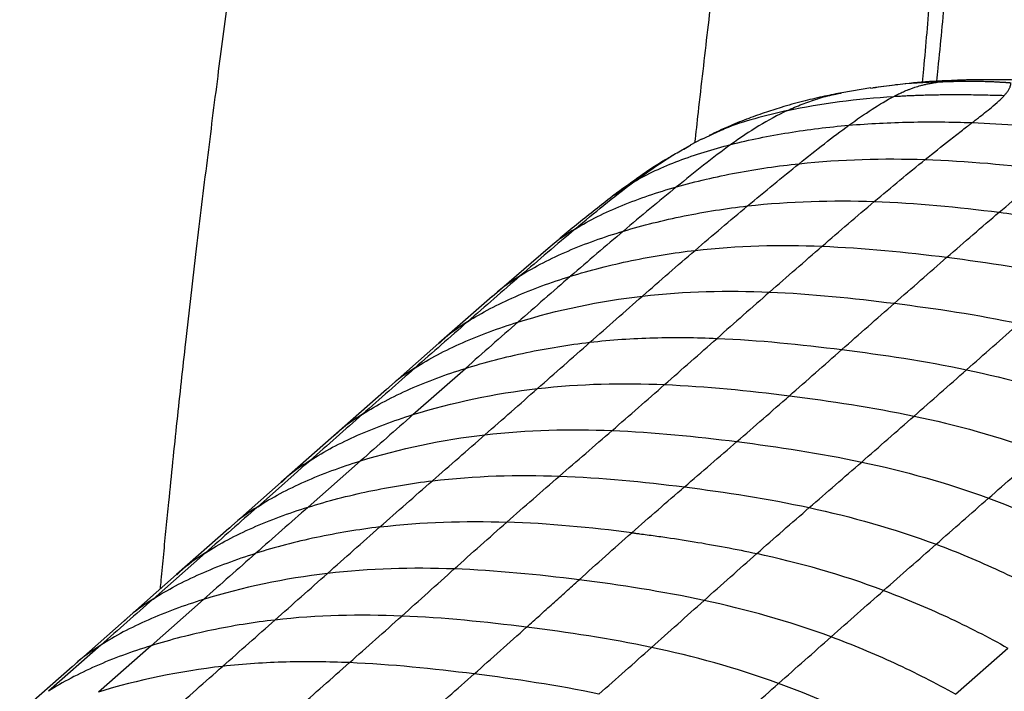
# Paper-space layout '_Dimetric' of a CAD drawing. Header units: millimetres. Extents: x -865 to 1022, y -101 to 905.
# Tile 16 of 18: x 724 to 889, y 441 to 554. Entities that reach past the tile are written whole.
import ezdxf

# ---------------------------------------------------------------- set-up
doc = ezdxf.new("R2010")
doc.units = ezdxf.units.MM

psp = doc.layouts.new('_Dimetric')

# ---------------------------------------------------------------- linework, layer by layer
at = {"color": 7, "linetype": 'Continuous', "lineweight": 25}
for p, q in [((869.81, 542.64), (866.56, 542.25)), ((882.37, 543.55), (881.23, 543.5)), ((861.06, 541.32), (861.26, 541.35)), ((866.56, 542.19), (866.18, 542.14)), ((837.94, 533.64), (836.05, 532.64)), ((839.31, 534.23), (837.95, 533.61)), ((836.03, 532.63), (834.67, 531.83)), ((835.83, 532.48), (836.14, 532.66)), ((826.65, 526.53), (823.43, 524.31)), ((812.35, 515.42), (802.98, 507.36)), ((802.98, 507.37), (794.08, 499.58)), ((794.08, 499.58), (785.33, 491.87)), ((789.76, 487.67), (798.53, 495.4)), ((785.33, 491.87), (776.54, 484.13)), ((776.55, 484.13), (767.78, 476.4)), ((772.25, 472.23), (781, 479.95)), ((767.76, 476.39), (759.01, 468.66)), ((759.03, 468.68), (750.29, 460.97)), ((746.36, 456.89), (755.09, 464.59)), ((750.29, 460.97), (741.56, 453.27)), ((754.77, 456.81), (746.02, 449.09)), ((741.56, 453.27), (732.83, 445.57)), ((737.63, 449.19), (728.89, 441.49)), ((746.02, 449.09), (737.27, 441.37)), ((880.35, 440.99), (889.09, 448.7)), ((732.83, 445.57), (724.09, 437.87))]:
    psp.add_line(p, q, dxfattribs=at)
at = {"color": 7, "linetype": 'Continuous', "lineweight": 25, "flags": 128}
psp.add_lwpolyline([(763.83, 472.3), (767.3, 475.36), (769.94, 477.69), (771.73, 479.27), (772.58, 480.02)], dxfattribs=at)
at = {"color": 7, "linetype": 'Continuous', "lineweight": 25}
for points, knots in [([(747.6, 458.6), (747.64, 459.08), (747.82, 461), (748.14, 464.38), (748.56, 468.72), (749.3, 476.12), (750.36, 486.46), (751.9, 500.57), (753.58, 515.09), (755.39, 529.9), (757.17, 543.93), (758.92, 557.33), (760.67, 570.39), (762.51, 583.52), (764.44, 596.7), (766.48, 610.08), (768.63, 623.61), (770.9, 637.49), (773.29, 651.49), (775.72, 665.25), (778.08, 677.96), (780.31, 689.27), (782.38, 698.99), (784.36, 707.45), (786.25, 714.79), (787.59, 719.12), (788.21, 721.16)], [0, 0, 0, 0, 0.005393, 0.0216922, 0.0379933, 0.0542703, 0.1049787, 0.1543831, 0.2128978, 0.2683605, 0.3209448, 0.3708859, 0.4193431, 0.4681203, 0.5190285, 0.5683425, 0.6197184, 0.6725912, 0.7263127, 0.779452, 0.8301616, 0.8726066, 0.9104774, 0.9439717, 0.9736189, 1, 1, 1, 1]), ([(874.88, 543.14), (874.94, 543.88), (875.37, 548.66), (876.14, 557.61), (877.17, 569.67), (878.18, 581.22), (878.98, 590.05), (879.59, 596.64), (880.05, 601.61), (880.59, 607.32), (881.22, 613.91), (881.94, 621.37), (882.74, 629.53), (883.61, 638.36), (884.51, 647.85), (885.33, 658.17), (886.01, 669.38), (886.01, 677.16), (886.01, 681.2)], [0, 0, 0, 0, 0.016004, 0.104018, 0.194503, 0.278269, 0.354988, 0.386584, 0.421638, 0.46305, 0.510828, 0.564968, 0.625455, 0.688402, 0.757187, 0.831914, 0.912707, 1, 1, 1, 1]), ([(877.25, 543.33), (877.33, 544.06), (877.81, 548.91), (878.67, 557.95), (879.86, 570.68), (881.08, 584.06), (882.36, 598.34), (883.72, 613.54), (884.71, 624.62), (885.28, 631.04), (885.42, 632.56), (885.53, 633.86), (885.65, 635.17), (885.77, 636.48), (885.88, 637.8), (886.17, 641.11), (886.78, 648.4), (887.5, 659.2), (887.95, 670.85), (887.72, 678.1), (887.62, 681.39)], [0, 0, 0, 0, 0.01588, 0.105303, 0.196315, 0.292311, 0.395816, 0.506266, 0.622463, 0.636684, 0.646103, 0.655557, 0.665045, 0.674566, 0.684117, 0.693698, 0.746838, 0.842897, 0.92873, 1, 1, 1, 1]), ([(854.64, 679.87), (854.58, 677.2), (854.45, 671.58), (853.71, 662.82), (852.7, 653.46), (851.45, 643.75), (850.45, 636.55), (849.75, 631.6), (849.37, 628.9), (848.93, 625.82), (848.49, 622.75), (847.54, 616.23), (846.11, 606.4), (844.15, 592.82), (842.28, 579.18), (840.54, 565.39), (838.93, 551.79), (837.7, 541.03), (836.99, 534.74), (836.8, 533.04)], [0, 0, 0, 0, 0.054128, 0.114004, 0.178169, 0.24511, 0.312305, 0.325499, 0.346596, 0.367629, 0.388585, 0.409453, 0.501222, 0.589927, 0.687596, 0.780308, 0.871627, 0.965331, 1, 1, 1, 1]), ([(877.84, 543.24), (875.24, 543.11), (871.32, 542.91), (867.76, 542.37), (866.56, 542.19)], [0, 0, 0, 0, 0.663789, 1, 1, 1, 1]), ([(870.05, 540.8), (870.19, 540.87), (870.45, 541.01), (870.86, 541.21), (871.26, 541.4), (871.67, 541.59), (872.07, 541.76), (872.52, 541.94), (873.02, 542.13), (873.7, 542.37), (874.41, 542.58), (875.17, 542.77), (875.79, 542.91), (876.37, 543.02), (876.9, 543.11), (877.36, 543.18), (877.68, 543.22), (877.84, 543.24)], [0, 0, 0, 0, 0.069311, 0.136715, 0.202295, 0.266143, 0.328354, 0.389032, 0.464655, 0.538808, 0.660898, 0.731502, 0.799072, 0.866217, 0.910786, 0.955344, 1, 1, 1, 1]), ([(880.49, 543.47), (879.45, 543.43), (876.62, 543.32), (873.25, 543.08), (870.87, 542.77), (870.32, 542.71)], [0, 0, 0, 0, 0.308304, 0.841142, 1, 1, 1, 1]), ([(882.47, 543.54), (881.87, 543.53), (880.23, 543.5), (878.77, 543.34), (877.84, 543.24)], [0, 0, 0, 0, 0.367952, 1, 1, 1, 1]), ([(877.84, 543.24), (877.84, 543.24), (877.84, 543.24), (877.85, 543.24), (877.9, 543.24), (878.27, 543.26), (878.91, 543.28), (879.79, 543.31), (880.57, 543.32), (881.07, 543.33), (881.29, 543.34), (881.31, 543.34), (881.33, 543.34), (881.5, 543.34), (882.28, 543.35), (883.1, 543.35), (884.05, 543.34), (884.43, 543.33), (884.85, 543.32), (885.34, 543.31), (885.95, 543.29), (886.72, 543.26), (887.2, 543.24), (887.49, 543.22), (887.56, 543.22), (887.63, 543.21), (887.84, 543.2), (888.17, 543.18), (888.48, 543.16), (888.66, 543.15), (888.73, 543.15), (888.77, 543.14), (888.86, 543.14), (888.99, 543.13), (889.12, 543.12), (889.2, 543.11), (889.29, 543.11), (889.36, 543.1), (889.47, 543.09), (889.55, 543.08), (889.61, 543.08), (889.65, 543.08)], [0, 0, 0, 0, 0.000513, 0.000924, 0.001335, 0.014695, 0.097575, 0.172259, 0.245414, 0.299983, 0.301158, 0.302684, 0.304132, 0.305351, 0.347124, 0.505397, 0.51559, 0.585169, 0.602746, 0.620713, 0.707614, 0.75615, 0.811845, 0.827038, 0.827736, 0.828311, 0.845434, 0.878743, 0.910366, 0.92128, 0.925317, 0.925797, 0.932798, 0.946081, 0.958859, 0.965547, 0.96598, 0.979936, 0.983301, 0.991712, 1, 1, 1, 1]), ([(895.62, 543.29), (893.39, 543.4), (888.99, 543.63), (884.44, 543.57), (882.2, 543.55)], [0, 0, 0, 0, 0.507704, 1, 1, 1, 1]), ([(888.51, 540.97), (888.57, 541.02), (888.67, 541.13), (888.81, 541.29), (888.93, 541.45), (889.04, 541.6), (889.16, 541.77), (889.29, 541.97), (889.39, 542.17), (889.45, 542.31), (889.47, 542.36), (889.48, 542.39), (889.5, 542.46), (889.54, 542.57), (889.57, 542.69), (889.59, 542.78), (889.6, 542.83), (889.6, 542.85), (889.6, 542.86), (889.61, 542.89), (889.61, 542.94), (889.62, 542.97), (889.62, 542.99), (889.62, 543), (889.63, 543.02), (889.63, 543.03), (889.63, 543.04), (889.64, 543.04), (889.64, 543.05), (889.64, 543.06), (889.64, 543.07), (889.65, 543.07), (889.65, 543.08)], [0, 0, 0, 0, 0.069487, 0.136693, 0.201799, 0.264947, 0.326246, 0.421512, 0.529417, 0.603547, 0.606414, 0.610187, 0.636351, 0.712212, 0.776573, 0.824139, 0.860612, 0.861413, 0.862314, 0.877837, 0.914384, 0.938141, 0.938896, 0.945772, 0.960563, 0.970578, 0.971276, 0.974794, 0.985287, 0.986002, 0.993061, 1, 1, 1, 1]), ([(861.09, 541.35), (860.11, 541.15), (858.08, 540.75), (854.77, 539.96), (851.51, 539.06), (848.37, 538.06), (845.39, 536.98), (842.28, 535.72), (840.26, 534.76), (839.21, 534.27)], [0, 0, 0, 0, 0.14258, 0.292495, 0.450497, 0.575383, 0.707149, 0.847797, 1, 1, 1, 1]), ([(852.29, 538.45), (853.09, 538.81), (854.63, 539.5), (857.26, 540.4), (859.38, 541.01), (860.75, 541.26), (861.06, 541.32)], [0, 0, 0, 0, 0.326219, 0.628673, 0.914292, 1, 1, 1, 1]), ([(866.22, 542.21), (865.36, 542.08), (863.65, 541.82), (861.92, 541.5), (861.05, 541.34)], [0, 0, 0, 0, 0.501537, 1, 1, 1, 1]), ([(870.05, 540.8), (870.36, 540.82), (870.96, 540.85), (871.86, 540.9), (872.77, 540.95), (873.68, 540.98), (874.59, 541.02), (875.5, 541.04), (876.41, 541.07), (877.32, 541.08), (878.23, 541.1), (879.35, 541.11), (880.68, 541.11), (882.23, 541.1), (883.78, 541.08), (885.35, 541.05), (886.92, 541.01), (887.98, 540.98), (888.51, 540.97)], [0, 0, 0, 0, 0.0520682, 0.1038119, 0.1552493, 0.2063985, 0.2572774, 0.307904, 0.358296, 0.4084712, 0.4584473, 0.5082417, 0.5908845, 0.6731495, 0.7551159, 0.8368617, 0.9184643, 1, 1, 1, 1]), ([(883.13, 536.42), (883.31, 536.55), (883.66, 536.82), (884.36, 537.36), (885.27, 538.07), (886.44, 539.01), (887.32, 539.76), (887.87, 540.28), (888.11, 540.51), (888.33, 540.74), (888.45, 540.89), (888.51, 540.97)], [0, 0, 0, 0, 0.087461, 0.173303, 0.349289, 0.549254, 0.788711, 0.844635, 0.898064, 0.949994, 1, 1, 1, 1]), ([(862.54, 535.98), (863.87, 536.94), (865.17, 537.84), (867.68, 539.47), (868.89, 540.19), (870.05, 540.8)], [0, 0, 0, 0, 0.5, 0.5, 1, 1, 1, 1]), ([(852.29, 538.45), (850.47, 538.02), (846.89, 537.16), (842.56, 535.79), (840.14, 534.63), (839.31, 534.23)], [0, 0, 0, 0, 0.407439, 0.797907, 1, 1, 1, 1]), ([(852.29, 538.45), (850.68, 537.69), (849.09, 536.82), (845.95, 534.91), (844.4, 533.87), (842.87, 532.77)], [0, 0, 0, 0, 0.5, 0.5, 1, 1, 1, 1]), ([(862.54, 535.98), (865.94, 536.27), (869.35, 536.44), (876.21, 536.58), (879.66, 536.54), (883.13, 536.42)], [0, 0, 0, 0, 0.5, 0.5, 1, 1, 1, 1]), ([(875.29, 530.26), (876.68, 531.37), (878.05, 532.45), (880.02, 534), (880.67, 534.5), (881.61, 535.24), (882.08, 535.6), (882.53, 535.95), (882.84, 536.19), (882.99, 536.3), (883.13, 536.42)], [0, 0, 0, 0, 0.5, 0.5, 0.75, 0.75, 0.875, 0.9375, 0.9375, 1, 1, 1, 1]), ([(842.87, 532.77), (845.94, 533.55), (849.16, 534.21), (855.76, 535.27), (859.14, 535.69), (862.54, 535.98)], [0, 0, 0, 0, 0.5, 0.5, 1, 1, 1, 1]), ([(826.65, 526.53), (828.91, 527.86), (831.42, 529.02), (836.87, 531.09), (839.8, 532), (842.87, 532.77)], [0, 0, 0, 0, 0.5, 0.5, 1, 1, 1, 1]), ([(826.65, 526.53), (827.78, 527.34), (829.98, 528.94), (833, 530.93), (835.08, 532.07), (835.83, 532.48)], [0, 0, 0, 0, 0.401864, 0.784392, 1, 1, 1, 1]), ([(833.12, 530.92), (832.57, 530.6), (830.37, 529.33), (827.18, 527.13), (824.64, 525.28), (823.34, 524.32)], [0, 0, 0, 0, 0.1372807, 0.5556509, 1, 1, 1, 1]), ([(833.8, 525.7), (837, 526.61), (840.36, 527.39), (847.22, 528.69), (850.73, 529.2), (854.25, 529.57)], [0, 0, 0, 0, 0.5, 0.5, 1, 1, 1, 1]), ([(816.88, 518.69), (818.46, 520.02), (820.04, 521.34), (823.27, 523.95), (824.92, 525.25), (826.65, 526.53)], [0, 0, 0, 0, 0.5, 0.5, 1, 1, 1, 1]), ([(816.88, 518.69), (819.23, 520.14), (821.85, 521.43), (827.53, 523.76), (830.59, 524.8), (833.8, 525.7)], [0, 0, 0, 0, 0.5, 0.5, 1, 1, 1, 1]), ([(823.39, 524.37), (821.5, 522.9), (817.69, 519.95), (814.11, 516.92), (812.32, 515.4)], [0, 0, 0, 0, 0.498978, 1, 1, 1, 1]), ([(824.9, 518.31), (828.15, 519.29), (831.56, 520.13), (838.52, 521.54), (842.07, 522.1), (845.63, 522.51)], [0, 0, 0, 0, 0.5, 0.5, 1, 1, 1, 1]), ([(878.92, 513.94), (880.39, 515.21), (881.85, 516.48), (884.76, 518.99), (886.22, 520.24), (887.66, 521.46)], [0, 0, 0, 0, 0.5, 0.5, 1, 1, 1, 1]), ([(887.66, 521.46), (891.12, 521.03), (894.58, 520.54), (901.54, 519.4), (905.03, 518.75), (908.53, 517.99)], [0, 0, 0, 0, 0.5, 0.5, 1, 1, 1, 1]), ([(807.73, 510.88), (810.11, 512.39), (812.77, 513.75), (818.54, 516.22), (821.64, 517.33), (824.9, 518.31)], [0, 0, 0, 0, 0.5, 0.5, 1, 1, 1, 1]), ([(816.88, 518.69), (815.39, 517.76), (813.79, 516.78), (812.44, 515.48), (812.36, 515.41)], [0, 0, 0, 0, 0.939451, 1, 1, 1, 1]), ([(816.08, 510.78), (819.35, 511.78), (822.76, 512.66), (829.74, 514.11), (833.3, 514.69), (836.87, 515.1)], [0, 0, 0, 0, 0.5, 0.5, 1, 1, 1, 1]), ([(798.89, 503.19), (801.26, 504.71), (803.93, 506.1), (809.71, 508.63), (812.82, 509.77), (816.08, 510.78)], [0, 0, 0, 0, 0.5, 0.5, 1, 1, 1, 1]), ([(807.73, 510.88), (806.22, 509.92), (804.54, 508.85), (803.14, 507.47), (803, 507.34)], [0, 0, 0, 0, 0.904865, 1, 1, 1, 1]), ([(798.89, 503.19), (797.38, 502.2), (795.68, 501.11), (794.26, 499.7), (794.11, 499.55)], [0, 0, 0, 0, 0.893946, 1, 1, 1, 1]), ([(790.11, 495.48), (792.49, 497.01), (795.15, 498.4), (800.93, 500.95), (804.04, 502.1), (807.3, 503.12)], [0, 0, 0, 0, 0.5, 0.5, 1, 1, 1, 1]), ([(819.32, 499.76), (822.89, 500.17), (826.45, 500.4), (833.52, 500.6), (837.04, 500.56), (840.55, 500.41)], [0, 0, 0, 0, 0.5, 0.5, 1, 1, 1, 1]), ([(798.53, 495.4), (801.79, 496.42), (805.21, 497.3), (812.19, 498.76), (815.75, 499.35), (819.32, 499.76)], [0, 0, 0, 0, 0.5, 0.5, 1, 1, 1, 1]), ([(781.35, 487.75), (783.72, 489.28), (786.38, 490.68), (792.16, 493.23), (795.27, 494.38), (798.53, 495.4)], [0, 0, 0, 0, 0.5, 0.5, 1, 1, 1, 1]), ([(790.11, 495.48), (788.6, 494.49), (786.92, 493.39), (785.5, 491.99), (785.35, 491.85)], [0, 0, 0, 0, 0.897146, 1, 1, 1, 1]), ([(772.58, 480.02), (774.95, 481.55), (777.62, 482.95), (783.39, 485.5), (786.5, 486.65), (789.76, 487.67)], [0, 0, 0, 0, 0.5, 0.5, 1, 1, 1, 1]), ([(781.35, 487.75), (779.83, 486.76), (778.14, 485.66), (776.72, 484.25), (776.57, 484.11)], [0, 0, 0, 0, 0.894519, 1, 1, 1, 1]), ([(763.83, 472.3), (766.2, 473.83), (768.86, 475.23), (774.63, 477.78), (777.74, 478.93), (781, 479.95)], [0, 0, 0, 0, 0.5, 0.5, 1, 1, 1, 1]), ([(772.58, 480.02), (771.07, 479.03), (769.37, 477.93), (767.95, 476.51), (767.79, 476.36)], [0, 0, 0, 0, 0.890883, 1, 1, 1, 1]), ([(772.25, 472.23), (775.51, 473.25), (778.92, 474.14), (785.89, 475.61), (789.45, 476.21), (793.01, 476.63)], [0, 0, 0, 0, 0.5, 0.5, 1, 1, 1, 1]), ([(755.09, 464.59), (757.46, 466.12), (760.12, 467.52), (765.89, 470.07), (769, 471.22), (772.25, 472.23)], [0, 0, 0, 0, 0.5, 0.5, 1, 1, 1, 1]), ([(763.83, 472.3), (762.32, 471.31), (760.62, 470.21), (759.2, 468.8), (759.05, 468.65)], [0, 0, 0, 0, 0.894506, 1, 1, 1, 1]), ([(784.23, 468.92), (780.68, 468.49), (777.12, 467.9), (770.16, 466.43), (766.76, 465.54), (763.51, 464.53)], [0, 0, 0, 0, 0.5, 0.5, 1, 1, 1, 1]), ([(817.51, 460.1), (818.97, 461.42), (821.9, 464.06), (824.83, 466.66), (826.3, 467.96)], [0, 0, 0, 0, 0.4997835, 1, 1, 1, 1]), ([(826.3, 467.96), (826.41, 467.94), (826.51, 467.93), (826.73, 467.9), (827.05, 467.86), (827.81, 467.76), (829.32, 467.56), (830.62, 467.38), (833.22, 467.01), (834.96, 466.75), (840.17, 465.89), (843.67, 465.24), (847.17, 464.47)], [0, 0, 0, 0, 0.015625, 0.015625, 0.03125, 0.0625, 0.125, 0.25, 0.25, 0.5, 0.5, 1, 1, 1, 1]), ([(877.12, 466.03), (880.68, 464.71), (884.23, 463.22), (891.18, 459.99), (894.58, 458.25), (897.83, 456.41)], [0, 0, 0, 0, 0.5, 0.5, 1, 1, 1, 1]), ([(746.36, 456.89), (748.73, 458.42), (751.39, 459.82), (757.15, 462.36), (760.26, 463.51), (763.51, 464.53)], [0, 0, 0, 0, 0.5, 0.5, 1, 1, 1, 1]), ([(755.09, 464.59), (753.58, 463.6), (751.89, 462.5), (750.46, 461.09), (750.31, 460.95)], [0, 0, 0, 0, 0.894709, 1, 1, 1, 1]), ([(838.38, 456.65), (839.84, 457.96), (841.31, 459.27), (844.24, 461.88), (845.71, 463.18), (847.17, 464.47)], [0, 0, 0, 0, 0.5, 0.5, 1, 1, 1, 1]), ([(808.74, 452.2), (809.47, 452.85), (810.93, 454.16), (813.12, 456.14), (815.32, 458.12), (816.78, 459.44), (817.51, 460.1)], [0, 0, 0, 0, 0.249804, 0.49974, 0.749807, 1, 1, 1, 1]), ([(868.36, 458.32), (871.92, 457), (875.48, 455.51), (882.43, 452.28), (885.84, 450.54), (889.09, 448.7)], [0, 0, 0, 0, 0.5, 0.5, 1, 1, 1, 1]), ([(754.77, 456.81), (751.52, 455.8), (748.42, 454.66), (742.66, 452.12), (740, 450.72), (737.63, 449.19)], [0, 0, 0, 0, 0.5, 0.5, 1, 1, 1, 1]), ([(746.36, 456.89), (744.85, 455.91), (743.16, 454.8), (741.73, 453.39), (741.58, 453.25)], [0, 0, 0, 0, 0.895156, 1, 1, 1, 1]), ([(766.72, 453.39), (763.17, 452.99), (759.62, 452.42), (752.67, 450.97), (749.27, 450.1), (746.02, 449.09)], [0, 0, 0, 0, 0.5, 0.5, 1, 1, 1, 1]), ([(799.98, 444.39), (801.44, 445.68), (804.36, 448.27), (807.28, 450.89), (808.74, 452.2)], [0, 0, 0, 0, 0.5000392, 1, 1, 1, 1]), ([(880.35, 440.99), (877.09, 442.82), (873.68, 444.56), (866.71, 447.77), (863.15, 449.25), (859.59, 450.57)], [0, 0, 0, 0, 0.5, 0.5, 1, 1, 1, 1]), ([(746.02, 449.09), (742.78, 448.09), (739.68, 446.95), (733.92, 444.41), (731.27, 443.02), (728.9, 441.49)], [0, 0, 0, 0, 0.5, 0.5, 1, 1, 1, 1]), ([(737.63, 449.19), (736.12, 448.21), (734.43, 447.11), (733, 445.69), (732.85, 445.55)], [0, 0, 0, 0, 0.894979, 1, 1, 1, 1]), ([(779.15, 446.27), (775.65, 446.42), (772.13, 446.46), (765.07, 446.28), (761.52, 446.05), (757.97, 445.65)], [0, 0, 0, 0, 0.5, 0.5, 1, 1, 1, 1]), ([(791.22, 436.65), (792.71, 437.97), (795.63, 440.55), (798.56, 443.13), (799.98, 444.39)], [0, 0, 0, 0, 0.512961, 1, 1, 1, 1])]:
    psp.add_open_spline(points, degree=3, knots=knots, dxfattribs=at)
for points in [[(852.29, 538.45), (857.92, 539.66), (864, 540.42), (870.05, 540.8)], [(883.13, 536.42), (885.79, 536.32), (888.45, 536.18), (891.13, 535.98)], [(854.25, 529.57), (857.09, 531.85), (859.88, 534.05), (862.54, 535.98)], [(842.87, 532.77), (839.8, 530.58), (836.78, 528.15), (833.8, 525.7)], [(845.63, 522.51), (848.53, 524.93), (851.42, 527.29), (854.25, 529.57)], [(854.25, 529.57), (861.29, 530.31), (868.31, 530.49), (875.29, 530.26)], [(866.8, 523.25), (869.68, 525.67), (872.52, 528.03), (875.29, 530.26)], [(875.29, 530.26), (882.28, 530.02), (889.24, 529.39), (896.16, 528.52)], [(887.66, 521.46), (890.55, 523.91), (893.4, 526.29), (896.16, 528.52)], [(833.8, 525.7), (830.81, 523.26), (827.85, 520.79), (824.9, 518.31)], [(845.63, 522.51), (852.74, 523.32), (859.8, 523.49), (866.8, 523.25)], [(858.08, 515.78), (861, 518.31), (863.92, 520.82), (866.8, 523.25)], [(866.8, 523.25), (873.8, 523), (880.76, 522.33), (887.66, 521.46)], [(836.87, 515.1), (839.8, 517.61), (842.73, 520.09), (845.63, 522.51)], [(816.88, 518.69), (813.75, 516.05), (810.71, 513.46), (807.73, 510.88)], [(824.9, 518.31), (821.95, 515.82), (819.01, 513.31), (816.08, 510.78)], [(828.09, 507.47), (831.02, 510.04), (833.94, 512.58), (836.87, 515.1)], [(836.87, 515.1), (844, 515.92), (851.07, 516.06), (858.08, 515.78)], [(849.32, 508.13), (852.24, 510.7), (855.16, 513.25), (858.08, 515.78)], [(858.08, 515.78), (865.09, 515.5), (872.03, 514.81), (878.92, 513.94)], [(870.15, 506.26), (873.08, 508.83), (876, 511.39), (878.92, 513.94)], [(878.92, 513.94), (885.82, 513.07), (892.76, 512.02), (899.77, 510.53)], [(807.73, 510.88), (804.75, 508.31), (801.82, 505.75), (798.89, 503.19)], [(816.08, 510.78), (813.15, 508.24), (810.23, 505.69), (807.3, 503.12)], [(828.09, 507.47), (835.23, 508.29), (842.31, 508.42), (849.32, 508.13)], [(849.32, 508.13), (846.39, 505.57), (843.47, 502.99), (840.55, 500.41)], [(849.32, 508.13), (856.32, 507.84), (863.27, 507.13), (870.15, 506.26)], [(807.3, 503.12), (813.82, 505.15), (820.95, 506.65), (828.09, 507.47)], [(819.32, 499.76), (822.25, 502.33), (825.17, 504.91), (828.09, 507.47)], [(861.38, 498.54), (864.31, 501.11), (867.23, 503.69), (870.15, 506.26)], [(870.15, 506.26), (877.04, 505.39), (883.98, 504.36), (890.98, 502.88)], [(798.89, 503.19), (795.96, 500.62), (793.04, 498.05), (790.11, 495.48)], [(807.3, 503.12), (804.37, 500.55), (801.45, 497.98), (798.53, 495.4)], [(882.21, 495.16), (885.14, 497.74), (888.06, 500.32), (890.98, 502.88)], [(831.78, 492.69), (834.7, 495.26), (837.63, 497.83), (840.55, 500.41)], [(840.55, 500.41), (847.56, 500.12), (854.5, 499.4), (861.38, 498.53)], [(810.56, 492.03), (813.48, 494.6), (816.4, 497.18), (819.32, 499.76)], [(852.62, 490.82), (855.54, 493.38), (858.46, 495.96), (861.38, 498.53)], [(861.38, 498.53), (868.27, 497.67), (875.21, 496.63), (882.21, 495.16)], [(790.11, 495.48), (787.19, 492.9), (784.27, 490.33), (781.35, 487.75)], [(873.45, 487.44), (876.37, 490.01), (879.29, 492.58), (882.21, 495.16)], [(882.21, 495.16), (889.22, 493.69), (896.28, 491.78), (903.39, 489.16)], [(789.76, 487.67), (796.29, 489.7), (803.42, 491.21), (810.56, 492.03)], [(801.79, 484.32), (804.71, 486.88), (807.64, 489.45), (810.56, 492.03)], [(810.56, 492.03), (817.7, 492.85), (824.77, 492.98), (831.78, 492.69)], [(823.01, 485.02), (825.94, 487.56), (828.86, 490.12), (831.78, 492.69)], [(831.78, 492.69), (838.79, 492.4), (845.73, 491.68), (852.62, 490.82)], [(843.86, 483.17), (846.78, 485.7), (849.7, 488.25), (852.62, 490.82)], [(852.62, 490.82), (859.51, 489.95), (866.45, 488.91), (873.45, 487.44)], [(781.35, 487.75), (778.42, 485.17), (775.5, 482.59), (772.58, 480.02)], [(789.76, 487.67), (786.84, 485.09), (783.92, 482.52), (781, 479.95)], [(864.7, 479.76), (867.61, 482.31), (870.53, 484.87), (873.45, 487.44)], [(873.45, 487.44), (880.45, 485.96), (887.52, 484.05), (894.63, 481.44)], [(801.79, 484.32), (808.92, 485.15), (816, 485.29), (823.01, 485.02)], [(781, 479.95), (787.53, 481.98), (794.65, 483.49), (801.79, 484.32)], [(793.01, 476.63), (795.94, 479.19), (798.86, 481.75), (801.79, 484.32)], [(814.22, 477.41), (817.15, 479.94), (820.08, 482.47), (823.01, 485.02)], [(823.01, 485.02), (830.02, 484.74), (836.97, 484.04), (843.86, 483.17)], [(835.09, 475.61), (838.02, 478.13), (840.94, 480.64), (843.86, 483.17)], [(843.86, 483.17), (850.75, 482.3), (857.69, 481.25), (864.7, 479.76)], [(885.87, 473.72), (888.79, 476.29), (891.71, 478.86), (894.63, 481.44)], [(855.94, 472.15), (858.86, 474.69), (861.78, 477.22), (864.7, 479.76)], [(864.7, 479.76), (871.7, 478.28), (878.76, 476.35), (885.87, 473.72)], [(793.01, 476.63), (800.14, 477.48), (807.21, 477.66), (814.22, 477.41)], [(805.43, 469.73), (808.36, 472.32), (811.29, 474.87), (814.22, 477.41)], [(814.22, 477.41), (821.24, 477.15), (828.19, 476.47), (835.09, 475.6)], [(784.23, 468.92), (787.16, 471.5), (790.08, 474.07), (793.01, 476.63)], [(826.3, 467.96), (829.23, 470.54), (832.16, 473.08), (835.09, 475.6)], [(835.09, 475.6), (841.99, 474.74), (848.94, 473.66), (855.94, 472.15)], [(877.12, 466.03), (880.04, 468.6), (882.96, 471.16), (885.87, 473.72)], [(885.87, 473.72), (892.99, 471.1), (900.08, 467.8), (906.57, 464.12)], [(763.83, 472.3), (760.91, 469.72), (758, 467.16), (755.09, 464.59)], [(772.25, 472.23), (770.8, 470.95), (767.88, 468.38), (764.97, 465.81), (763.51, 464.53)], [(847.17, 464.47), (850.1, 467.06), (853.02, 469.61), (855.94, 472.15)], [(855.94, 472.15), (862.95, 470.63), (870.01, 468.68), (877.12, 466.03)], [(775.48, 461.16), (778.39, 463.76), (781.31, 466.34), (784.23, 468.92)], [(784.23, 468.92), (791.35, 469.78), (798.42, 469.97), (805.43, 469.73)], [(796.65, 461.91), (799.57, 464.53), (802.5, 467.15), (805.43, 469.73)], [(826.3, 467.96), (819.39, 468.83), (812.44, 469.49), (805.43, 469.73)], [(868.36, 458.32), (871.29, 460.9), (874.21, 463.47), (877.12, 466.03)], [(763.51, 464.53), (760.6, 461.96), (757.68, 459.38), (754.77, 456.81)], [(868.36, 458.32), (861.25, 460.97), (854.18, 462.94), (847.17, 464.47)], [(796.65, 461.91), (789.65, 462.17), (782.59, 462), (775.48, 461.16)], [(775.48, 461.16), (768.36, 460.33), (761.27, 458.84), (754.77, 456.81)], [(766.72, 453.39), (769.64, 455.98), (772.56, 458.57), (775.48, 461.16)], [(787.9, 454.05), (790.82, 456.66), (793.74, 459.29), (796.65, 461.91)], [(817.51, 460.1), (810.61, 460.97), (803.66, 461.65), (796.65, 461.91)], [(838.38, 456.65), (831.36, 458.16), (824.41, 459.23), (817.51, 460.1)], [(859.59, 450.57), (862.51, 453.16), (865.44, 455.74), (868.36, 458.32)], [(746.36, 456.89), (744.91, 455.61), (742, 453.04), (739.09, 450.48), (737.63, 449.19)], [(829.59, 448.8), (832.51, 451.41), (835.44, 454.03), (838.38, 456.65)], [(859.59, 450.57), (852.46, 453.2), (845.39, 455.15), (838.38, 456.65)], [(787.9, 454.05), (780.9, 454.34), (773.84, 454.21), (766.72, 453.39)], [(779.15, 446.27), (782.07, 448.85), (784.99, 451.44), (787.9, 454.05)], [(808.74, 452.2), (801.85, 453.06), (794.91, 453.77), (787.9, 454.05)], [(757.97, 445.65), (760.89, 448.23), (763.81, 450.81), (766.72, 453.39)], [(829.59, 448.8), (822.58, 450.28), (815.63, 451.33), (808.74, 452.2)], [(850.81, 442.8), (853.74, 445.39), (856.66, 447.98), (859.59, 450.57)], [(820.82, 441.02), (823.74, 443.6), (826.66, 446.19), (829.59, 448.8)], [(850.81, 442.8), (843.68, 445.41), (836.6, 447.32), (829.59, 448.8)], [(757.97, 445.65), (750.86, 444.85), (743.76, 443.38), (737.27, 441.37)], [(749.2, 437.91), (752.13, 440.49), (755.05, 443.07), (757.97, 445.65)], [(770.38, 438.53), (771.85, 439.82), (774.77, 442.39), (777.69, 444.97), (779.15, 446.27)], [(799.98, 444.39), (793.09, 445.26), (786.15, 445.97), (779.15, 446.27)], [(820.82, 441.02), (813.81, 442.48), (806.86, 443.52), (799.98, 444.39)], [(842.04, 435.05), (844.96, 437.63), (847.89, 440.21), (850.81, 442.8)], [(871.59, 433.27), (865.07, 436.93), (857.95, 440.19), (850.81, 442.8)]]:
    psp.add_open_spline(points, degree=3, dxfattribs=at)

doc.saveas('drawing.dxf')
